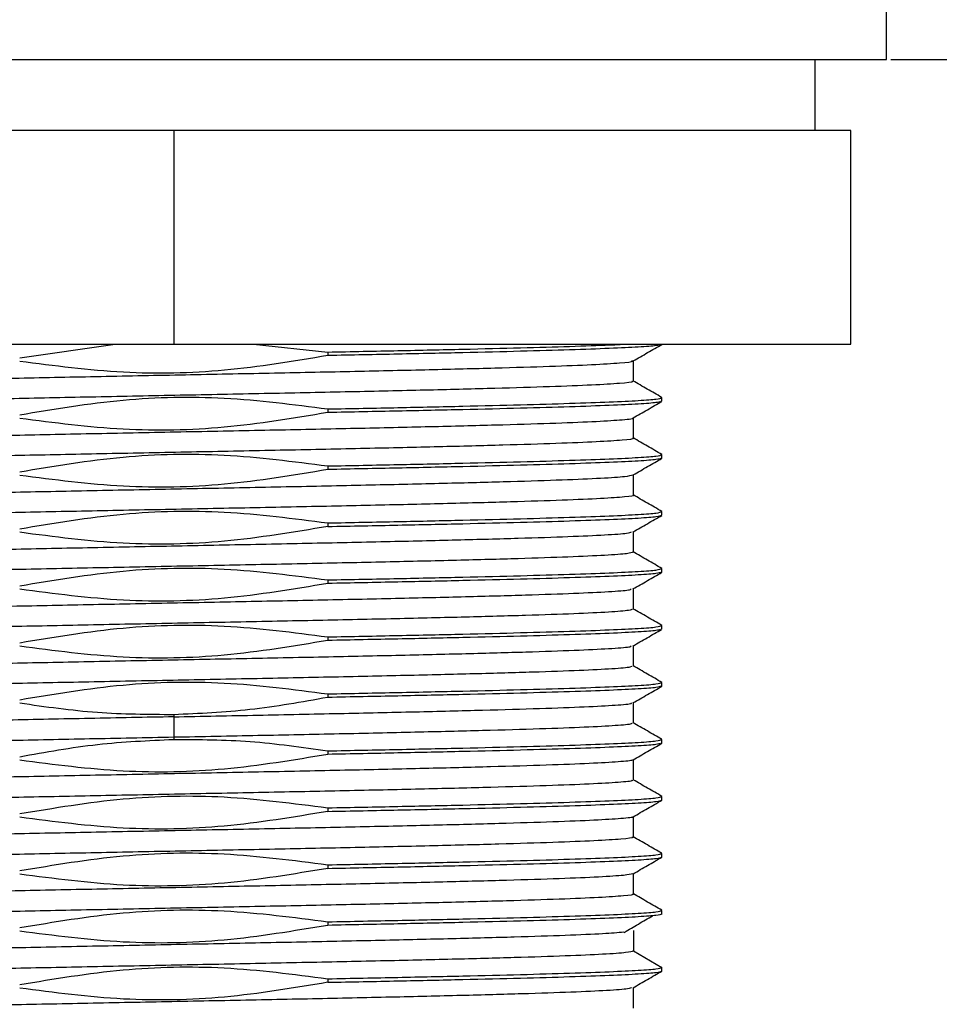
# Model space of a CAD drawing. Header units: millimetres. Extents: x 1540 to 1772, y 1888 to 2052.
# Tile 5 of 17: x 1594 to 1607, y 1934 to 1948. Entities that reach past the tile are written whole.
import ezdxf

# ---------------------------------------------------------------- set-up
doc = ezdxf.new("R2010")
doc.units = ezdxf.units.MM
doc.layers.add('1轮廓实线层', color=7, linetype='Continuous')
doc.layers.add('2细线层', color=3, linetype='Continuous')
doc.styles.add('SLDTEXTSTYLE1', font='txt')
doc.dimstyles.new('SLDDIMSTYLE0', dxfattribs={"dimtxt": 3.5, "dimasz": 4.08, "dimexe": 0, "dimexo": 0.0625, "dimgap": 0.875, "dimtad": 2, "dimdec": 0, "dimrnd": 1e-09, "dimzin": 12, "dimdsep": 46, "dimtxsty": 'SLDTEXTSTYLE1', "dimsah": 1, "dimcen": 0.09, "dimadec": 0, "dimazin": 3, "dimtfac": 1, "dimtmove": 0, "dimatfit": 0, "dimfxl": 1, "dimfrac": 2, "dimtolj": 1, "dimtzin": 12, "dimarcsym": 0})
doc.dimstyles.new('SLDDIMSTYLE1', dxfattribs={"dimtxt": 3.5, "dimasz": 4.08, "dimexe": 0, "dimexo": 0.0625, "dimgap": 0.875, "dimtad": 2, "dimdec": 0, "dimrnd": 1e-09, "dimzin": 12, "dimdsep": 46, "dimtxsty": 'SLDTEXTSTYLE1', "dimsah": 1, "dimcen": 0.09, "dimadec": 0, "dimazin": 3, "dimtfac": 1, "dimtofl": 0, "dimtmove": 0, "dimatfit": 3, "dimfxl": 1, "dimfrac": 2, "dimtolj": 1, "dimtzin": 12, "dimarcsym": 0})

# ---------------------------------------------------------------- blocks, each defined once
blk = doc.blocks.new('*D8')
at = {"layer": '2细线层', "color": 0, "lineweight": -2, "transparency": 16777216}
for p, q in [((1628.126, 1929.753), (1628.126, 1938.667)), ((1606.371, 1925.673), (1628.126, 1925.673)), ((1628.126, 1923.673), (1628.126, 1925.673)), ((1621.371, 1923.673), (1628.126, 1923.673)), ((1628.126, 1919.593), (1628.126, 1915.513))]:
    blk.add_line(p, q, dxfattribs=at)
at = {"layer": '2细线层', "color": 0, "transparency": 16777216}
for points in [[(1627.446, 1929.753), (1628.806, 1929.753), (1628.126, 1925.673)], [(1627.446, 1919.593), (1628.806, 1919.593), (1628.126, 1923.673)]]:
    blk.add_solid(points, dxfattribs=at)
at = {"layer": 'Defpoints', "color": 0, "transparency": 16777216}
for p in [(1606.308, 1925.673), (1621.308, 1923.673), (1628.126, 1923.673)]:
    blk.add_point(p, dxfattribs=at)
at = {"layer": '2细线层', "color": 0, "transparency": 16777216, "insert": (1629.001, 1936.25), "char_height": 3.5, "attachment_point": 2, "rotation": 90, "style": 'SLDTEXTSTYLE1'}
blk.add_mtext('\\A1;BH', dxfattribs=at)
blk = doc.blocks.new('*D9')
at = {"layer": '2细线层', "color": 0, "lineweight": -2, "transparency": 16777216}
for p, q in [((1606.371, 1947.173), (1621.676, 1947.173)), ((1621.676, 1943.093), (1621.676, 1929.753)), ((1606.371, 1925.673), (1621.676, 1925.673))]:
    blk.add_line(p, q, dxfattribs=at)
at = {"layer": '2细线层', "color": 0, "transparency": 16777216}
for points in [[(1620.996, 1943.093), (1622.356, 1943.093), (1621.676, 1947.173)], [(1620.996, 1929.753), (1622.356, 1929.753), (1621.676, 1925.673)]]:
    blk.add_solid(points, dxfattribs=at)
at = {"layer": 'Defpoints', "color": 0, "transparency": 16777216}
for p in [(1606.308, 1947.173), (1606.308, 1925.673), (1621.676, 1925.673)]:
    blk.add_point(p, dxfattribs=at)
at = {"layer": '2细线层', "color": 0, "transparency": 16777216, "insert": (1622.551, 1935.411), "char_height": 3.5, "attachment_point": 2, "rotation": 90, "style": 'SLDTEXTSTYLE1'}
blk.add_mtext('\\A1;22', dxfattribs=at)

msp = doc.modelspace()

# ---------------------------------------------------------------- linework, layer by layer
at = {"layer": '1轮廓实线层', "linetype": 'Continuous', "lineweight": 25}
for p, q in [((1606.30825, 1947.17307), (1606.30825, 1949.17307)), ((1586.30825, 1947.17307), (1606.30825, 1947.17307)), ((1605.30825, 1946.17307), (1605.30825, 1947.17307)), ((1596.30825, 1946.17307), (1586.80825, 1946.17307)), ((1605.80825, 1946.17307), (1596.30825, 1946.17307)), ((1596.30825, 1946.17307), (1596.30825, 1943.17307)), ((1605.80825, 1943.17307), (1605.80825, 1946.17307)), ((1586.80825, 1943.17307), (1596.30825, 1943.17307)), ((1594.14667, 1942.98212), (1595.4886, 1943.17307)), ((1596.30825, 1943.17307), (1605.80825, 1943.17307)), ((1597.42955, 1943.17307), (1598.46983, 1943.06384)), ((1598.46985, 1943.06384), (1598.46985, 1943.01394)), ((1603.15825, 1942.423), (1603.13643, 1942.4282)), ((1603.15825, 1942.37313), (1603.15825, 1942.423)), ((1598.46985, 1942.26388), (1598.46985, 1942.21405)), ((1603.15825, 1941.623), (1603.14234, 1941.62679)), ((1603.15825, 1941.57313), (1603.15825, 1941.623)), ((1598.46985, 1941.46388), (1598.46985, 1941.41398)), ((1603.15825, 1940.823), (1603.14141, 1940.82702)), ((1603.15825, 1940.77313), (1603.15825, 1940.823)), ((1598.46985, 1940.66388), (1598.46985, 1940.61402)), ((1603.15825, 1940.023), (1603.14539, 1940.02607)), ((1603.15825, 1939.97313), (1603.15825, 1940.023)), ((1598.46985, 1939.86386), (1598.46985, 1939.81396)), ((1603.15825, 1939.223), (1603.13982, 1939.22739)), ((1603.15825, 1939.17313), (1603.15825, 1939.223)), ((1598.46985, 1939.06388), (1598.46985, 1939.01406)), ((1603.15825, 1938.423), (1603.146, 1938.42592)), ((1603.15825, 1938.37313), (1603.15825, 1938.423)), ((1598.46985, 1938.26388), (1598.46985, 1938.21395)), ((1596.30825, 1937.97109), (1596.30825, 1937.94214)), ((1596.30825, 1937.94216), (1596.30825, 1937.65394)), ((1596.30825, 1937.65396), (1596.30825, 1937.62505)), ((1603.15825, 1937.623), (1603.1401, 1937.62733)), ((1603.15825, 1937.57313), (1603.15825, 1937.623)), ((1598.46985, 1937.46388), (1598.46985, 1937.41399)), ((1603.15825, 1936.823), (1603.14613, 1936.82589)), ((1603.15825, 1936.77313), (1603.15825, 1936.823)), ((1598.46985, 1936.66388), (1598.46985, 1936.61399)), ((1603.15825, 1936.023), (1603.13976, 1936.02741)), ((1603.15825, 1935.97313), (1603.15825, 1936.023)), ((1598.46985, 1935.86388), (1598.46985, 1935.81404)), ((1603.15825, 1935.223), (1603.14416, 1935.22636)), ((1603.15825, 1935.17314), (1603.15825, 1935.223)), ((1598.46985, 1935.06388), (1598.46985, 1935.01406)), ((1602.75806, 1934.94215), (1602.75806, 1934.65394)), ((1602.75813, 1934.65397), (1603.15822, 1934.42297)), ((1603.15121, 1934.42467), (1603.15825, 1934.42299)), ((1603.15825, 1934.37313), (1603.15825, 1934.42299)), ((1598.46985, 1934.26388), (1598.46985, 1934.21395))]:
    msp.add_line(p, q, dxfattribs=at)
for points, knots in [([(1598.46985, 1943.06384), (1598.80327, 1943.07047), (1599.4701, 1943.08373), (1600.37869, 1943.10363), (1601.19412, 1943.12352), (1601.88132, 1943.14342), (1602.36477, 1943.15993), (1602.55618, 1943.16981), (1602.61915, 1943.17307)], [0, 0, 0, 0, 0.18214342, 0.36428684, 0.54643026, 0.72857368, 0.9107171, 1, 1, 1, 1]), ([(1603.146, 1943.17021), (1603.13151, 1943.16455), (1603.10004, 1943.15226), (1602.85038, 1943.13334), (1602.44533, 1943.11344), (1601.88625, 1943.09354), (1601.19279, 1943.07364), (1600.37904, 1943.05374), (1599.47001, 1943.03384), (1598.80323, 1943.02058), (1598.46985, 1943.01394)], [0, 0, 0, 0, 0.10863466, 0.23597256, 0.36331047, 0.49064838, 0.61798628, 0.74532419, 0.87266209, 1, 1, 1, 1]), ([(1602.75617, 1942.93899), (1602.82331, 1942.97778), (1602.95759, 1943.05536), (1603.09186, 1943.13293), (1603.159, 1943.17171)], [0, 0, 0, 0, 0.49999446, 1, 1, 1, 1]), ([(1589.87963, 1942.54213), (1589.88258, 1942.54786), (1589.88954, 1942.56141), (1590.15356, 1942.58277), (1590.6248, 1942.60621), (1591.29431, 1942.62964), (1592.13221, 1942.65309), (1593.11104, 1942.67652), (1594.19822, 1942.69996), (1595.35647, 1942.72339), (1596.54701, 1942.74684), (1597.72937, 1942.77027), (1598.8639, 1942.79371), (1599.91168, 1942.81714), (1600.83858, 1942.84059), (1601.61028, 1942.86402), (1602.20897, 1942.88746), (1602.5879, 1942.9109), (1602.76342, 1942.92807), (1602.74232, 1942.93744), (1602.73883, 1942.93899)], [0, 0, 0, 0, 0.04335245, 0.10241304, 0.16146793, 0.22052918, 0.27958339, 0.33864512, 0.39769888, 0.45676088, 0.51581444, 0.57487649, 0.63393012, 0.69299201, 0.75204597, 0.81110748, 0.870162, 0.92922295, 0.98827824, 1, 1, 1, 1]), ([(1598.46985, 1943.01394), (1597.98781, 1942.93319), (1597.0392, 1942.77426), (1595.58368, 1942.74416), (1594.63061, 1942.86891), (1594.14668, 1942.93225)], [0, 0, 0, 0, 0.3371119, 0.66341436, 1, 1, 1, 1]), ([(1602.75804, 1942.65215), (1602.75803, 1942.7004), (1602.75802, 1942.79705), (1602.75803, 1942.8937), (1602.75804, 1942.9421)], [0, 0, 0, 0, 0.49917099, 1, 1, 1, 1]), ([(1603.15494, 1942.42669), (1603.0878, 1942.46547), (1602.95354, 1942.54304), (1602.81928, 1942.62061), (1602.75215, 1942.65939)], [0, 0, 0, 0, 0.50000567, 1, 1, 1, 1]), ([(1602.73402, 1942.6539), (1602.7407, 1942.65131), (1602.76757, 1942.64092), (1602.59034, 1942.62271), (1602.20836, 1942.59928), (1601.61049, 1942.57583), (1600.83856, 1942.5524), (1599.91172, 1942.52896), (1598.86391, 1942.50553), (1597.72938, 1942.48208), (1596.54701, 1942.45865), (1595.35646, 1942.43521), (1594.19821, 1942.41178), (1593.11104, 1942.38833), (1592.13214, 1942.3649), (1591.29443, 1942.34146), (1590.62422, 1942.31803), (1590.15555, 1942.29458), (1589.90264, 1942.27478), (1589.89311, 1942.26279), (1589.88979, 1942.25861)], [0, 0, 0, 0, 0.01960449, 0.07889439, 0.13818996, 0.19747908, 0.25677523, 0.31606378, 0.37536031, 0.43464853, 0.49394522, 0.55323338, 0.61253001, 0.67181837, 0.73111473, 0.79040354, 0.84969942, 0.90898891, 0.96828413, 1, 1, 1, 1]), ([(1594.14667, 1942.1821), (1594.62955, 1942.26305), (1595.57889, 1942.42219), (1597.03443, 1942.45168), (1597.98666, 1942.3271), (1598.46987, 1942.26388)], [0, 0, 0, 0, 0.33769795, 0.66391785, 1, 1, 1, 1]), ([(1603.13982, 1942.36874), (1603.12621, 1942.36357), (1603.09511, 1942.35178), (1602.84992, 1942.33336), (1602.44546, 1942.31348), (1601.88622, 1942.29359), (1601.1928, 1942.27371), (1600.37904, 1942.25382), (1599.47001, 1942.23394), (1598.80324, 1942.22068), (1598.46985, 1942.21405)], [0, 0, 0, 0, 0.10014634, 0.22869686, 0.35724738, 0.48579791, 0.61434843, 0.74289895, 0.87144948, 1, 1, 1, 1]), ([(1602.75381, 1942.13751), (1602.82095, 1942.1763), (1602.95524, 1942.25388), (1603.08953, 1942.33145), (1603.15668, 1942.37024)], [0, 0, 0, 0, 0.49999357, 1, 1, 1, 1]), ([(1589.87124, 1941.74218), (1589.88181, 1941.74894), (1589.9046, 1941.76351), (1590.20511, 1941.7859), (1590.70279, 1941.80934), (1591.39739, 1941.83277), (1592.25478, 1941.85621), (1593.25089, 1941.87965), (1594.34918, 1941.90308), (1595.51434, 1941.92652), (1596.70604, 1941.94996), (1597.88424, 1941.9734), (1599.00954, 1941.99683), (1600.04292, 1942.02028), (1600.95124, 1942.04371), (1601.70012, 1942.06715), (1602.27458, 1942.09058), (1602.62011, 1942.11403), (1602.77554, 1942.12966), (1602.75364, 1942.13749), (1602.7536, 1942.1375)], [0, 0, 0, 0, 0.051295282, 0.110584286, 0.169871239, 0.229159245, 0.28844725, 0.347734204, 0.407023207, 0.466309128, 0.525599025, 0.584884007, 0.644174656, 0.703458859, 0.762750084, 0.822033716, 0.88132532, 0.940608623, 0.999900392, 1, 1, 1, 1]), ([(1598.46983, 1942.21405), (1597.987, 1942.13312), (1597.03747, 1941.97395), (1595.58193, 1941.94447), (1594.62965, 1942.06906), (1594.14664, 1942.13225)], [0, 0, 0, 0, 0.33766613, 0.66405473, 1, 1, 1, 1]), ([(1602.75815, 1941.85227), (1602.75813, 1941.90043), (1602.75808, 1941.99706), (1602.75813, 1942.09373), (1602.75815, 1942.14222)], [0, 0, 0, 0, 0.49835978, 1, 1, 1, 1]), ([(1602.74054, 1941.85401), (1602.74604, 1941.85243), (1602.77878, 1941.84304), (1602.62514, 1941.82584), (1602.27328, 1941.8024), (1601.70051, 1941.77896), (1600.95117, 1941.75552), (1600.04297, 1941.73209), (1599.00955, 1941.70865), (1597.88425, 1941.68521), (1596.70604, 1941.66177), (1595.51434, 1941.63834), (1594.34917, 1941.6149), (1593.25088, 1941.59146), (1592.25474, 1941.56802), (1591.39746, 1941.54459), (1590.70241, 1941.52115), (1590.20634, 1941.49771), (1589.91621, 1941.47651), (1589.89292, 1941.46311), (1589.88322, 1941.45753)], [0, 0, 0, 0, 0.0119346, 0.07105338, 0.13016372, 0.18928234, 0.24839301, 0.30751126, 0.36662249, 0.42574016, 0.48485218, 0.5439691, 0.60308205, 0.66219807, 0.72131206, 0.78042709, 0.83954212, 0.8986561, 0.95777213, 1, 1, 1, 1]), ([(1603.15791, 1941.62528), (1603.09077, 1941.66407), (1602.95649, 1941.74163), (1602.82221, 1941.81921), (1602.75507, 1941.85799)], [0, 0, 0, 0, 0.50000597, 1, 1, 1, 1]), ([(1594.14666, 1941.38218), (1594.62852, 1941.4629), (1595.5772, 1941.62184), (1597.03271, 1941.65196), (1597.98596, 1941.5272), (1598.46981, 1941.46388)], [0, 0, 0, 0, 0.33698756, 0.66346442, 1, 1, 1, 1]), ([(1603.14539, 1941.57007), (1603.13099, 1941.56446), (1603.09955, 1941.55222), (1602.85034, 1941.53334), (1602.44534, 1941.51345), (1601.88625, 1941.49356), (1601.19279, 1941.47366), (1600.37904, 1941.45377), (1599.47001, 1941.43387), (1598.80323, 1941.42061), (1598.46985, 1941.41398)], [0, 0, 0, 0, 0.10780566, 0.23526199, 0.36271833, 0.49017466, 0.617631, 0.74508733, 0.87254367, 1, 1, 1, 1]), ([(1602.75581, 1941.33885), (1602.82294, 1941.37764), (1602.95722, 1941.45521), (1603.09149, 1941.53278), (1603.15863, 1941.57157)], [0, 0, 0, 0, 0.49999461, 1, 1, 1, 1]), ([(1598.46984, 1941.41398), (1597.98795, 1941.33324), (1597.03917, 1941.17428), (1595.58366, 1941.14423), (1594.63045, 1941.26895), (1594.1467, 1941.33225)], [0, 0, 0, 0, 0.33701609, 0.66353289, 1, 1, 1, 1]), ([(1589.85841, 1940.94215), (1589.87954, 1940.94996), (1589.92182, 1940.96558), (1590.259, 1940.98903), (1590.78558, 1941.01246), (1591.50219, 1941.0359), (1592.38088, 1941.05933), (1593.3918, 1941.08278), (1594.50182, 1941.10621), (1595.67249, 1941.12965), (1596.86476, 1941.15308), (1598.03845, 1941.17652), (1599.15307, 1941.19996), (1600.17261, 1941.2234), (1601.05994, 1941.24684), (1601.78959, 1941.27027), (1602.32734, 1941.29371), (1602.67343, 1941.31658), (1602.72411, 1941.33164), (1602.7485, 1941.33888)], [0, 0, 0, 0, 0.05908055, 0.11815307, 0.17723317, 0.23630568, 0.29538531, 0.35445858, 0.41353754, 0.47261167, 0.53168981, 0.59076492, 0.64984212, 0.70891828, 0.76799445, 0.82707164, 0.88614675, 0.9452249, 1, 1, 1, 1]), ([(1602.75789, 1941.05219), (1602.75788, 1941.1004), (1602.75786, 1941.19705), (1602.75788, 1941.2937), (1602.75789, 1941.34214)], [0, 0, 0, 0, 0.498864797, 1, 1, 1, 1]), ([(1602.75133, 1941.05393), (1602.75352, 1941.05342), (1602.78911, 1941.0451), (1602.65555, 1941.02896), (1602.33448, 1941.00553), (1601.78772, 1940.98209), (1601.06048, 1940.95865), (1600.17249, 1940.93521), (1599.15312, 1940.91177), (1598.03845, 1940.88834), (1596.86477, 1940.8649), (1595.67248, 1940.84146), (1594.50183, 1940.81802), (1593.39171, 1940.79459), (1592.38112, 1940.77115), (1591.50115, 1940.74771), (1590.7893, 1940.72427), (1590.25822, 1940.70141), (1590.07781, 1940.68635), (1589.99104, 1940.67911)], [0, 0, 0, 0, 0.004095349, 0.066622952, 0.129154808, 0.191683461, 0.254214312, 0.316744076, 0.37927384, 0.441804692, 0.504333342, 0.566865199, 0.629392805, 0.691925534, 0.754452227, 0.816985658, 0.879511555, 0.942045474, 1, 1, 1, 1]), ([(1603.15718, 1940.8255), (1603.09004, 1940.86429), (1602.95577, 1940.94186), (1602.82149, 1941.01943), (1602.75436, 1941.05822)], [0, 0, 0, 0, 0.50000609, 1, 1, 1, 1]), ([(1594.14668, 1940.58207), (1594.6293, 1940.663), (1595.57887, 1940.82224), (1597.03441, 1940.85165), (1597.98689, 1940.72706), (1598.46985, 1940.66388)], [0, 0, 0, 0, 0.337522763, 0.664089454, 1, 1, 1, 1]), ([(1602.7519, 1940.5365), (1602.81945, 1940.57552), (1602.95454, 1940.65357), (1603.08963, 1940.73161), (1603.15718, 1940.77063)], [0, 0, 0, 0, 0.49999387, 1, 1, 1, 1]), ([(1598.46984, 1940.61402), (1597.98774, 1940.53325), (1597.03855, 1940.3742), (1595.58302, 1940.34433), (1594.63002, 1940.46904), (1594.14667, 1940.53229)], [0, 0, 0, 0, 0.33715841, 0.6638183, 1, 1, 1, 1]), ([(1589.87128, 1940.1421), (1589.86717, 1940.14316), (1589.83266, 1940.15203), (1589.97533, 1940.16871), (1590.31245, 1940.19215), (1590.87185, 1940.21558), (1591.61048, 1940.23902), (1592.50844, 1940.26246), (1593.53503, 1940.2859), (1594.65502, 1940.30933), (1595.83108, 1940.33277), (1597.02314, 1940.35621), (1598.19115, 1940.37965), (1599.29534, 1940.40308), (1600.29905, 1940.42652), (1601.16688, 1940.44996), (1601.87324, 1940.4734), (1602.38334, 1940.49683), (1602.68877, 1940.51834), (1602.7205, 1940.53203), (1602.73412, 1940.5379)], [0, 0, 0, 0, 0.00800752, 0.06722516, 0.12643789, 0.18565628, 0.24486824, 0.30408721, 0.36329859, 0.42251794, 0.481729, 0.54094851, 0.60015951, 0.65937897, 0.71859016, 0.77780935, 0.837021, 0.89623971, 0.95545204, 1, 1, 1, 1]), ([(1602.75789, 1940.25223), (1602.75788, 1940.30066), (1602.75786, 1940.39732), (1602.75788, 1940.49397), (1602.75789, 1940.54218)], [0, 0, 0, 0, 0.50113516, 1, 1, 1, 1]), ([(1602.75133, 1940.25399), (1602.73585, 1940.24669), (1602.70382, 1940.23157), (1602.38481, 1940.20865), (1601.87289, 1940.18521), (1601.16701, 1940.16177), (1600.29905, 1940.13834), (1599.29537, 1940.11489), (1598.19116, 1940.09146), (1597.02314, 1940.06802), (1595.83108, 1940.04459), (1594.65501, 1940.02114), (1593.53505, 1939.99771), (1592.50829, 1939.97427), (1591.61094, 1939.95084), (1590.86998, 1939.9274), (1590.31926, 1939.90396), (1589.96215, 1939.88131), (1589.90256, 1939.86647), (1589.87435, 1939.85945)], [0, 0, 0, 0, 0.05551678, 0.11491839, 0.1743264, 0.23372733, 0.29313582, 0.35253629, 0.41194505, 0.47134533, 0.53075415, 0.59015448, 0.64956314, 0.70896381, 0.76837208, 0.82777332, 0.88718102, 0.94658304, 1, 1, 1, 1]), ([(1603.15863, 1940.02456), (1603.0911, 1940.06358), (1602.95604, 1940.1416), (1602.82097, 1940.21963), (1602.75344, 1940.25864)], [0, 0, 0, 0, 0.50000543, 1, 1, 1, 1]), ([(1594.14667, 1939.78209), (1594.62899, 1939.86291), (1595.57836, 1940.022), (1597.03389, 1940.05173), (1597.98667, 1939.92708), (1598.46984, 1939.86386)], [0, 0, 0, 0, 0.33730946, 0.66394575, 1, 1, 1, 1]), ([(1603.14234, 1939.96934), (1603.12836, 1939.96397), (1603.09712, 1939.95197), (1602.85011, 1939.93334), (1602.4454, 1939.91344), (1601.88623, 1939.89355), (1601.1928, 1939.87365), (1600.37904, 1939.85375), (1599.47001, 1939.83386), (1598.80323, 1939.82059), (1598.46985, 1939.81396)], [0, 0, 0, 0, 0.10362688, 0.23168018, 0.35973349, 0.48778679, 0.61584009, 0.74389339, 0.8719467, 1, 1, 1, 1]), ([(1602.75262, 1939.73672), (1602.82016, 1939.77574), (1602.95526, 1939.85379), (1603.09036, 1939.93183), (1603.15791, 1939.97085)], [0, 0, 0, 0, 0.499993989, 1, 1, 1, 1]), ([(1598.46985, 1939.81396), (1597.98746, 1939.73313), (1597.03877, 1939.57417), (1595.58325, 1939.54421), (1594.63052, 1939.66891), (1594.14666, 1939.73225)], [0, 0, 0, 0, 0.33735418, 0.66346707, 1, 1, 1, 1]), ([(1589.87966, 1939.34215), (1589.8733, 1939.34423), (1589.84308, 1939.35413), (1590.00853, 1939.37183), (1590.37502, 1939.39527), (1590.96087, 1939.41871), (1591.7211, 1939.44215), (1592.63907, 1939.46558), (1593.67947, 1939.48902), (1594.80965, 1939.51246), (1595.98994, 1939.53589), (1597.18114, 1939.55933), (1598.34302, 1939.58277), (1599.43568, 1939.60621), (1600.42344, 1939.62964), (1601.27081, 1939.65309), (1601.95362, 1939.67652), (1602.436, 1939.69996), (1602.70729, 1939.72049), (1602.72323, 1939.73321), (1602.72938, 1939.73812)], [0, 0, 0, 0, 0.01576635, 0.0749591, 0.13414882, 0.19334062, 0.25253139, 0.31172216, 0.37091397, 0.43010369, 0.48929644, 0.54848517, 0.60767876, 0.66686662, 0.72606087, 0.78524806, 0.84444279, 0.90362953, 0.96282454, 1, 1, 1, 1]), ([(1602.75815, 1939.45215), (1602.75813, 1939.50064), (1602.75808, 1939.59731), (1602.75813, 1939.69394), (1602.75815, 1939.7421)], [0, 0, 0, 0, 0.50164014, 1, 1, 1, 1]), ([(1602.74054, 1939.45392), (1602.73408, 1939.44768), (1602.71952, 1939.43363), (1602.43761, 1939.41178), (1601.95323, 1939.38833), (1601.27096, 1939.3649), (1600.42343, 1939.34146), (1599.43571, 1939.31803), (1598.34303, 1939.29458), (1597.18115, 1939.27115), (1595.98994, 1939.24771), (1594.80964, 1939.22427), (1593.67945, 1939.20084), (1592.63906, 1939.1774), (1591.721, 1939.15396), (1590.96109, 1939.13052), (1590.37399, 1939.10709), (1590.01216, 1939.08365), (1589.84714, 1939.06729), (1589.86892, 1939.05874), (1589.8708, 1939.058)], [0, 0, 0, 0, 0.04724285, 0.10644529, 0.16563946, 0.22484162, 0.28403625, 0.34323794, 0.40243324, 0.46163426, 0.52083043, 0.58003062, 0.63922778, 0.69842702, 0.75762524, 0.81682345, 0.87602269, 0.93521986, 0.99442005, 1, 1, 1, 1]), ([(1603.15668, 1939.22589), (1603.08914, 1939.26491), (1602.95406, 1939.34294), (1602.81898, 1939.42097), (1602.75144, 1939.45999)], [0, 0, 0, 0, 0.500006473, 1, 1, 1, 1]), ([(1594.14666, 1938.98214), (1594.62942, 1939.06306), (1595.57844, 1939.22213), (1597.03397, 1939.25177), (1597.98633, 1939.12715), (1598.46986, 1939.06388)], [0, 0, 0, 0, 0.33761137, 0.66369265, 1, 1, 1, 1]), ([(1603.13643, 1939.16793), (1603.12331, 1939.16304), (1603.09242, 1939.15151), (1602.84965, 1939.13336), (1602.44553, 1939.11348), (1601.8862, 1939.09359), (1601.19281, 1939.07371), (1600.37904, 1939.05383), (1599.47001, 1939.03394), (1598.80323, 1939.02069), (1598.46985, 1939.01406)], [0, 0, 0, 0, 0.09542198, 0.22464741, 0.35387284, 0.48309827, 0.6123237, 0.74154914, 0.87077457, 1, 1, 1, 1]), ([(1602.74969, 1938.93532), (1602.81723, 1938.97434), (1602.95231, 1939.05239), (1603.08739, 1939.13042), (1603.15494, 1939.16944)], [0, 0, 0, 0, 0.49999429, 1, 1, 1, 1]), ([(1589.88466, 1938.54214), (1589.87812, 1938.54527), (1589.85526, 1938.5562), (1590.04446, 1938.57496), (1590.44257, 1938.59839), (1591.05178, 1938.62183), (1591.8357, 1938.64527), (1592.77097, 1938.66871), (1593.82618, 1938.69214), (1594.9648, 1938.71558), (1596.14909, 1938.73902), (1597.33877, 1938.76246), (1598.49329, 1938.78589), (1599.57464, 1938.80933), (1600.54479, 1938.83277), (1601.37227, 1938.85621), (1602.0304, 1938.87965), (1602.48427, 1938.90308), (1602.72032, 1938.92211), (1602.7242, 1938.93332), (1602.72537, 1938.93671)], [0, 0, 0, 0, 0.02376705, 0.08316272, 0.14256671, 0.2019627, 0.26136631, 0.32076288, 0.38016592, 0.43956327, 0.49896555, 0.55836385, 0.61776523, 0.67716457, 0.73656496, 0.79596534, 0.85536468, 0.91476607, 0.97416437, 1, 1, 1, 1]), ([(1598.46983, 1939.01406), (1597.98721, 1938.93317), (1597.03767, 1938.77402), (1595.58214, 1938.74447), (1594.62965, 1938.86907), (1594.14666, 1938.93225)], [0, 0, 0, 0, 0.33752215, 0.66406227, 1, 1, 1, 1]), ([(1602.75804, 1938.65226), (1602.75803, 1938.70067), (1602.75802, 1938.79732), (1602.75803, 1938.89397), (1602.75804, 1938.94221)], [0, 0, 0, 0, 0.50082898, 1, 1, 1, 1]), ([(1602.73402, 1938.65402), (1602.73415, 1938.6488), (1602.73447, 1938.63575), (1602.487, 1938.6149), (1602.02972, 1938.59146), (1601.3725, 1938.56802), (1600.54477, 1938.54459), (1599.57468, 1938.52115), (1598.49331, 1938.49771), (1597.33878, 1938.47427), (1596.14909, 1938.45083), (1594.96479, 1938.4274), (1593.82616, 1938.40396), (1592.77096, 1938.38053), (1591.83559, 1938.35708), (1591.05202, 1938.33365), (1590.44146, 1938.31021), (1590.04838, 1938.28678), (1589.86343, 1938.26979), (1589.87758, 1938.26062), (1589.87967, 1938.25927)], [0, 0, 0, 0, 0.03974359, 0.09911388, 0.15848725, 0.21785857, 0.27723095, 0.33660332, 0.39597465, 0.45534802, 0.51471831, 0.57409258, 0.63346192, 0.69283695, 0.75220551, 0.81158111, 0.87094911, 0.93032509, 0.98969275, 1, 1, 1, 1]), ([(1603.159, 1938.42442), (1603.09147, 1938.46343), (1602.9564, 1938.54146), (1602.82134, 1938.61949), (1602.7538, 1938.6585)], [0, 0, 0, 0, 0.50000558, 1, 1, 1, 1]), ([(1594.14666, 1938.18214), (1594.62854, 1938.26288), (1595.57742, 1938.42185), (1597.03293, 1938.45189), (1597.98616, 1938.32717), (1598.46981, 1938.26388)], [0, 0, 0, 0, 0.33700269, 0.66360748, 1, 1, 1, 1]), ([(1603.14185, 1938.36922), (1603.12794, 1938.36389), (1603.09673, 1938.35193), (1602.85008, 1938.33334), (1602.44541, 1938.31344), (1601.88623, 1938.29354), (1601.1928, 1938.27364), (1600.37904, 1938.25374), (1599.47001, 1938.23385), (1598.80323, 1938.22058), (1598.46984, 1938.21395)], [0, 0, 0, 0, 0.10294921, 0.23109933, 0.35924944, 0.48739955, 0.61554966, 0.74369978, 0.87184989, 1, 1, 1, 1]), ([(1602.75223, 1938.1366), (1602.81978, 1938.17562), (1602.95488, 1938.25367), (1603.08998, 1938.33171), (1603.15753, 1938.37074)], [0, 0, 0, 0, 0.499993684, 1, 1, 1, 1]), ([(1596.30825, 1937.97106), (1595.95042, 1937.97307), (1595.22621, 1937.97712), (1594.50933, 1938.0801), (1594.14666, 1938.1322)], [0, 0, 0, 0, 0.49410495, 1, 1, 1, 1]), ([(1598.46984, 1938.21395), (1598.10634, 1938.1485), (1597.39114, 1938.01974), (1596.66522, 1937.98711), (1596.30825, 1937.97106)], [0, 0, 0, 0, 0.50825895, 1, 1, 1, 1]), ([(1596.30825, 1937.94214), (1596.70402, 1937.94996), (1597.49551, 1937.96558), (1598.6428, 1937.98902), (1599.71078, 1938.01245), (1600.66465, 1938.0359), (1601.46942, 1938.05933), (1602.10486, 1938.08277), (1602.5284, 1938.1062), (1602.74007, 1938.12461), (1602.73183, 1938.1352), (1602.72966, 1938.13798)], [0, 0, 0, 0, 0.11968588, 0.2393555, 0.35904047, 0.47871007, 0.5983941, 0.71806523, 0.83774791, 0.95742079, 1, 1, 1, 1]), ([(1602.75796, 1937.85216), (1602.75795, 1937.90058), (1602.75793, 1937.99724), (1602.75795, 1938.09389), (1602.75796, 1938.14211)], [0, 0, 0, 0, 0.50098128, 1, 1, 1, 1]), ([(1596.30825, 1937.94215), (1595.91248, 1937.93434), (1595.121, 1937.91872), (1593.97371, 1937.89527), (1592.90573, 1937.87184), (1591.95192, 1937.8484), (1591.14694, 1937.82497), (1590.51231, 1937.80153), (1590.08575, 1937.77809), (1589.86782, 1937.75831), (1589.88106, 1937.74635), (1589.88565, 1937.7422)], [0, 0, 0, 0, 0.11722222, 0.23442852, 0.35164984, 0.46885612, 0.58607652, 0.70328429, 0.82050337, 0.93771285, 1, 1, 1, 1]), ([(1602.73093, 1937.85392), (1602.73553, 1937.84977), (1602.74877, 1937.8378), (1602.53083, 1937.81802), (1602.10426, 1937.79459), (1601.46963, 1937.77115), (1600.66464, 1937.74771), (1599.71082, 1937.72427), (1598.64282, 1937.70084), (1597.49553, 1937.6774), (1596.70403, 1937.66177), (1596.30825, 1937.65396)], [0, 0, 0, 0, 0.062303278, 0.179510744, 0.296727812, 0.413933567, 0.531151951, 0.648356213, 0.765575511, 0.882779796, 1, 1, 1, 1]), ([(1603.15664, 1937.62582), (1603.0891, 1937.66484), (1602.95403, 1937.74287), (1602.81896, 1937.8209), (1602.75142, 1937.85992)], [0, 0, 0, 0, 0.50000622, 1, 1, 1, 1]), ([(1596.30825, 1937.65396), (1595.91248, 1937.64615), (1595.12098, 1937.63053), (1593.97369, 1937.60709), (1592.90571, 1937.58365), (1591.95183, 1937.56021), (1591.14706, 1937.53678), (1590.51161, 1937.51334), (1590.08806, 1937.4899), (1589.87639, 1937.4715), (1589.88464, 1937.4609), (1589.8868, 1937.45812)], [0, 0, 0, 0, 0.11968555, 0.23935486, 0.3590395, 0.47870878, 0.59839248, 0.71806328, 0.83774563, 0.95741818, 1, 1, 1, 1]), ([(1594.14666, 1937.38218), (1594.51017, 1937.44763), (1595.22536, 1937.57639), (1595.95129, 1937.60902), (1596.30825, 1937.62507)], [0, 0, 0, 0, 0.50825832, 1, 1, 1, 1]), ([(1596.30825, 1937.62507), (1596.66613, 1937.62307), (1597.39035, 1937.61902), (1598.10724, 1937.516), (1598.46987, 1937.46388)], [0, 0, 0, 0, 0.49415642, 1, 1, 1, 1]), ([(1603.13831, 1937.56838), (1603.12491, 1937.56333), (1603.09391, 1937.55165), (1602.8498, 1937.53335), (1602.44549, 1937.51345), (1601.88621, 1937.49356), (1601.1928, 1937.47367), (1600.37904, 1937.45378), (1599.47001, 1937.43388), (1598.80324, 1937.42062), (1598.46985, 1937.41399)], [0, 0, 0, 0, 0.09804049, 0.22689185, 0.3557432, 0.48459456, 0.61344592, 0.74229728, 0.87114864, 1, 1, 1, 1]), ([(1602.75305, 1937.33717), (1602.82018, 1937.37596), (1602.95445, 1937.45353), (1603.08872, 1937.5311), (1603.15586, 1937.56988)], [0, 0, 0, 0, 0.499995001, 1, 1, 1, 1]), ([(1598.46984, 1937.41399), (1597.98797, 1937.33326), (1597.03908, 1937.17428), (1595.58357, 1937.14424), (1594.63035, 1937.26896), (1594.14669, 1937.33225)], [0, 0, 0, 0, 0.33700351, 0.66360758, 1, 1, 1, 1]), ([(1602.73645, 1937.33717), (1602.73877, 1937.33571), (1602.75346, 1937.32643), (1602.56834, 1937.30934), (1602.1749, 1937.28591), (1601.56444, 1937.26246), (1600.78085, 1937.23903), (1599.8455, 1937.21559), (1598.79032, 1937.19215), (1597.6517, 1937.16871), (1596.46741, 1937.14528), (1595.27773, 1937.12184), (1594.12323, 1937.0984), (1593.04186, 1937.07496), (1592.07179, 1937.05153), (1591.24407, 1937.02809), (1590.58685, 1937.00465), (1590.12958, 1936.98122), (1589.88212, 1936.96036), (1589.88244, 1936.94732), (1589.88257, 1936.94209)], [0, 0, 0, 0, 0.0111277, 0.07044658, 0.12977378, 0.18909299, 0.2484198, 0.30773959, 0.36706582, 0.42638639, 0.48571187, 0.54503337, 0.60435796, 0.6636805, 0.72300409, 0.78232768, 0.84165022, 0.90097481, 0.96029631, 1, 1, 1, 1]), ([(1602.75788, 1937.0522), (1602.75788, 1937.10058), (1602.75787, 1937.19723), (1602.75788, 1937.29387), (1602.75788, 1937.34214)], [0, 0, 0, 0, 0.50057326, 1, 1, 1, 1]), ([(1602.7319, 1937.05395), (1602.73842, 1937.05083), (1602.76126, 1937.0399), (1602.57208, 1937.02115), (1602.17398, 1936.99772), (1601.56476, 1936.97427), (1600.78083, 1936.95084), (1599.84556, 1936.9274), (1598.79034, 1936.90397), (1597.65171, 1936.88053), (1596.46741, 1936.85709), (1595.27773, 1936.83365), (1594.1232, 1936.81021), (1593.04184, 1936.78678), (1592.07169, 1936.76334), (1591.24421, 1936.7399), (1590.58607, 1936.71646), (1590.1322, 1936.69303), (1589.89614, 1936.674), (1589.89227, 1936.66279), (1589.89109, 1936.65939)], [0, 0, 0, 0, 0.0237309, 0.08312865, 0.14253472, 0.20193279, 0.26133848, 0.32073712, 0.38014223, 0.43954166, 0.49894601, 0.55834638, 0.61774984, 0.67715125, 0.7365537, 0.79595616, 0.85535757, 0.91476102, 0.97416139, 1, 1, 1, 1]), ([(1603.15882, 1936.82438), (1603.09168, 1936.86316), (1602.95741, 1936.94073), (1602.82315, 1937.0183), (1602.75601, 1937.05709)], [0, 0, 0, 0, 0.500005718, 1, 1, 1, 1]), ([(1594.14667, 1936.58207), (1594.6293, 1936.66296), (1595.57884, 1936.82211), (1597.03437, 1936.85166), (1597.98685, 1936.72707), (1598.46985, 1936.66388)], [0, 0, 0, 0, 0.33752214, 0.66406226, 1, 1, 1, 1]), ([(1602.75469, 1936.5379), (1602.82184, 1936.57669), (1602.95614, 1936.65427), (1603.09044, 1936.73185), (1603.15759, 1936.77064)], [0, 0, 0, 0, 0.499993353, 1, 1, 1, 1]), ([(1598.46984, 1936.61399), (1597.98709, 1936.53307), (1597.03807, 1936.374), (1595.58254, 1936.34437), (1594.63017, 1936.46898), (1594.14664, 1936.53225)], [0, 0, 0, 0, 0.33761136, 0.66369266, 1, 1, 1, 1]), ([(1602.74609, 1936.5379), (1602.74777, 1936.53723), (1602.7691, 1936.52875), (1602.60403, 1936.51247), (1602.2425, 1936.48903), (1601.65533, 1936.46559), (1600.89545, 1936.44215), (1599.9774, 1936.41872), (1598.93703, 1936.39528), (1597.80684, 1936.37184), (1596.62656, 1936.3484), (1595.43537, 1936.32496), (1594.2735, 1936.30153), (1593.18083, 1936.27809), (1592.19312, 1936.25466), (1591.34561, 1936.23121), (1590.66334, 1936.20778), (1590.17897, 1936.18434), (1589.89708, 1936.16248), (1589.88252, 1936.14844), (1589.87605, 1936.1422)], [0, 0, 0, 0, 0.00504078, 0.06427395, 0.12350408, 0.1827363, 0.24196749, 0.30119867, 0.36043089, 0.41966102, 0.47889419, 0.53812333, 0.59735732, 0.6565856, 0.71582026, 0.77504785, 0.83428299, 0.89351013, 0.95274555, 1, 1, 1, 1]), ([(1602.75824, 1936.25218), (1602.75823, 1936.30058), (1602.75822, 1936.39723), (1602.75823, 1936.49387), (1602.75824, 1936.54213)], [0, 0, 0, 0, 0.50073604, 1, 1, 1, 1]), ([(1602.73693, 1936.25393), (1602.74326, 1936.25186), (1602.77344, 1936.24197), (1602.60799, 1936.22428), (1602.24153, 1936.20084), (1601.65567, 1936.1774), (1600.89543, 1936.15396), (1599.97746, 1936.13053), (1598.93705, 1936.10709), (1597.80686, 1936.08365), (1596.62656, 1936.06022), (1595.43536, 1936.03678), (1594.27347, 1936.01334), (1593.18081, 1935.9899), (1592.19305, 1935.96647), (1591.34566, 1935.94302), (1590.66286, 1935.91959), (1590.18047, 1935.89615), (1589.90917, 1935.87562), (1589.89323, 1935.8629), (1589.88708, 1935.85799)], [0, 0, 0, 0, 0.0157069, 0.07490298, 0.13409602, 0.19329114, 0.25248523, 0.31167933, 0.37087445, 0.43006749, 0.48926356, 0.54845561, 0.60765251, 0.66684369, 0.72604126, 0.78523176, 0.84442981, 0.90361986, 0.96281817, 1, 1, 1, 1]), ([(1603.15679, 1936.0259), (1603.08964, 1936.06468), (1602.95536, 1936.14225), (1602.82107, 1936.21983), (1602.75393, 1936.25862)], [0, 0, 0, 0, 0.500006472, 1, 1, 1, 1]), ([(1594.14666, 1935.78217), (1594.62905, 1935.863), (1595.57774, 1936.02196), (1597.03326, 1936.05192), (1597.98599, 1935.92722), (1598.46984, 1935.86388)], [0, 0, 0, 0, 0.3373552, 0.66346704, 1, 1, 1, 1]), ([(1602.75445, 1935.73797), (1602.82158, 1935.77675), (1602.95585, 1935.85432), (1603.09012, 1935.93189), (1603.15726, 1935.97067)], [0, 0, 0, 0, 0.49999513, 1, 1, 1, 1]), ([(1598.46983, 1935.81404), (1597.98752, 1935.73322), (1597.03816, 1935.57413), (1595.58264, 1935.5444), (1594.62985, 1935.66904), (1594.14668, 1935.73225)], [0, 0, 0, 0, 0.33730849, 0.66393984, 1, 1, 1, 1]), ([(1602.74994, 1935.738), (1602.72035, 1935.73053), (1602.65983, 1935.71525), (1602.29758, 1935.69215), (1601.74635, 1935.66872), (1601.00553, 1935.64528), (1600.10816, 1935.62184), (1599.08142, 1935.5984), (1597.96148, 1935.57497), (1596.78542, 1935.55153), (1595.59337, 1935.52809), (1594.42536, 1935.50465), (1593.32118, 1935.48122), (1592.3175, 1935.45778), (1591.44955, 1935.43434), (1590.74368, 1935.4109), (1590.23177, 1935.38747), (1589.91278, 1935.36454), (1589.88074, 1935.34943), (1589.86527, 1935.34213)], [0, 0, 0, 0, 0.05661892, 0.11582063, 0.17502799, 0.23422891, 0.29343685, 0.3526372, 0.41184552, 0.47104555, 0.53025403, 0.58945399, 0.64866241, 0.70786257, 0.76707072, 0.82627133, 0.88547901, 0.9446803, 1, 1, 1, 1]), ([(1602.75794, 1935.45225), (1602.75794, 1935.50059), (1602.75793, 1935.5965), (1602.75794, 1935.69241), (1602.75794, 1935.73998)], [0, 0, 0, 0, 0.50403949, 1, 1, 1, 1]), ([(1602.74529, 1935.454), (1602.74939, 1935.45295), (1602.78388, 1935.44408), (1602.6412, 1935.4274), (1602.30409, 1935.40396), (1601.74468, 1935.38053), (1601.00605, 1935.35709), (1600.10808, 1935.33366), (1599.08149, 1935.31021), (1597.96149, 1935.28678), (1596.78543, 1935.26334), (1595.59337, 1935.23991), (1594.42534, 1935.21646), (1593.32115, 1935.19303), (1592.31743, 1935.16959), (1591.4496, 1935.14616), (1590.74324, 1935.12271), (1590.23314, 1935.09928), (1589.9277, 1935.07777), (1589.89597, 1935.06408), (1589.88234, 1935.05821)], [0, 0, 0, 0, 0.00798276, 0.06720155, 0.12641543, 0.18563497, 0.24484807, 0.30406818, 0.36328071, 0.4225012, 0.48171341, 0.54093406, 0.6001462, 0.6593668, 0.71857914, 0.77779946, 0.83701225, 0.8962321, 0.95544557, 1, 1, 1, 1]), ([(1603.15833, 1935.22485), (1603.09119, 1935.26363), (1602.95773, 1935.34073), (1602.82427, 1935.41783), (1602.75794, 1935.45615)], [0, 0, 0, 0, 0.503016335, 1, 1, 1, 1]), ([(1594.14667, 1934.98211), (1594.62876, 1935.06289), (1595.57793, 1935.22193), (1597.03345, 1935.25179), (1597.98645, 1935.12712), (1598.46982, 1935.06388)], [0, 0, 0, 0, 0.33715618, 0.66380693, 1, 1, 1, 1]), ([(1602.62996, 1934.91554), (1602.69634, 1934.95454), (1602.82911, 1935.03255), (1602.96192, 1935.11056), (1603.02832, 1935.14956)], [0, 0, 0, 0, 0.49999902, 1, 1, 1, 1]), ([(1602.62536, 1934.917), (1602.53859, 1934.90976), (1602.3582, 1934.8947), (1601.82714, 1934.87184), (1601.1153, 1934.8484), (1600.23534, 1934.82497), (1599.22476, 1934.80153), (1598.11465, 1934.77809), (1596.94402, 1934.75465), (1595.75175, 1934.73122), (1594.57808, 1934.70778), (1593.46342, 1934.68434), (1592.44406, 1934.6609), (1591.55609, 1934.63746), (1590.82885, 1934.61403), (1590.28209, 1934.59059), (1589.96103, 1934.56715), (1589.82747, 1934.55101), (1589.86307, 1934.54269), (1589.86525, 1934.54218)], [0, 0, 0, 0, 0.05794807, 0.12048242, 0.18300875, 0.24554261, 0.30806973, 0.3706029, 0.43313093, 0.49566322, 0.55819231, 0.62072359, 0.68325379, 0.74578398, 0.80831527, 0.87084435, 0.93337664, 0.99590467, 1, 1, 1, 1]), ([(1598.46983, 1935.01406), (1597.98721, 1934.93313), (1597.03765, 1934.7739), (1595.58211, 1934.74448), (1594.62963, 1934.86906), (1594.14666, 1934.93222)], [0, 0, 0, 0, 0.33752267, 0.66408501, 1, 1, 1, 1]), ([(1602.75813, 1934.65396), (1602.73699, 1934.64615), (1602.69472, 1934.63053), (1602.35753, 1934.60709), (1601.83095, 1934.58365), (1601.11434, 1934.56021), (1600.23565, 1934.53678), (1599.22472, 1934.51334), (1598.11469, 1934.48991), (1596.94402, 1934.46647), (1595.75174, 1934.44303), (1594.57805, 1934.41959), (1593.46343, 1934.39616), (1592.44388, 1934.37272), (1591.55657, 1934.34928), (1590.82682, 1934.32585), (1590.28943, 1934.30241), (1589.9466, 1934.27984), (1589.89636, 1934.26508), (1589.87272, 1934.25814)], [0, 0, 0, 0, 0.0592151, 0.11842216, 0.1776368, 0.23684383, 0.29605799, 0.35526576, 0.41447924, 0.47368786, 0.5329005, 0.5921101, 0.65132178, 0.71053241, 0.76974304, 0.8289547, 0.88816426, 0.94737685, 1, 1, 1, 1]), ([(1594.14666, 1934.18215), (1594.62849, 1934.26287), (1595.57737, 1934.42184), (1597.03288, 1934.45202), (1597.98616, 1934.32721), (1598.46981, 1934.26388)], [0, 0, 0, 0, 0.33696546, 0.66360631, 1, 1, 1, 1]), ([(1602.753, 1934.13713), (1602.82056, 1934.17616), (1602.95566, 1934.25421), (1603.09077, 1934.33226), (1603.15833, 1934.37129)], [0, 0, 0, 0, 0.49999485, 1, 1, 1, 1]), ([(1602.7332, 1934.13858), (1602.7235, 1934.133), (1602.70021, 1934.11961), (1602.41009, 1934.0984), (1601.91403, 1934.07496), (1601.21899, 1934.05153), (1600.36172, 1934.02809), (1599.36559, 1934.00465), (1598.26731, 1933.98122), (1597.10216, 1933.95778), (1595.91047, 1933.93434), (1594.73227, 1933.9109), (1593.60699, 1933.88747), (1592.57358, 1933.86403), (1591.66539, 1933.84059), (1590.91606, 1933.81715), (1590.3433, 1933.79372), (1589.99144, 1933.77027), (1589.8378, 1933.75308), (1589.87054, 1933.74369), (1589.87604, 1933.74211)], [0, 0, 0, 0, 0.04222283, 0.10133916, 0.16045344, 0.21956878, 0.27868411, 0.3377984, 0.39691473, 0.45602798, 0.5151452, 0.57425752, 0.63337549, 0.69248704, 0.75160558, 0.81071656, 0.86983548, 0.92894612, 0.98806521, 1, 1, 1, 1]), ([(1598.46984, 1934.21395), (1597.98799, 1934.13323), (1597.03931, 1933.97429), (1595.5838, 1933.94418), (1594.63055, 1934.06893), (1594.14669, 1934.13225)], [0, 0, 0, 0, 0.33698757, 0.66346441, 1, 1, 1, 1]), ([(1602.75794, 1933.85217), (1602.75794, 1933.90076), (1602.75793, 1933.9967), (1602.75794, 1934.09264), (1602.75794, 1934.13998)], [0, 0, 0, 0, 0.50651465, 1, 1, 1, 1])]:
    msp.add_open_spline(points, degree=3, knots=knots, dxfattribs=at)
for points in [[(1598.46985, 1942.26388), (1598.80324, 1942.27051), (1599.47001, 1942.28377), (1600.37905, 1942.30366), (1601.19278, 1942.32355), (1601.88631, 1942.34344), (1602.44512, 1942.36333), (1602.85118, 1942.38322), (1603.1099, 1942.40311), (1603.14213, 1942.41637), (1603.15825, 1942.423)], [(1598.46985, 1941.46388), (1598.80323, 1941.47051), (1599.47001, 1941.48377), (1600.37904, 1941.50366), (1601.19278, 1941.52355), (1601.88631, 1941.54344), (1602.44512, 1941.56333), (1602.85118, 1941.58322), (1603.1099, 1941.60311), (1603.14213, 1941.61637), (1603.15825, 1941.623)], [(1598.46985, 1940.66388), (1598.80324, 1940.67051), (1599.47001, 1940.68377), (1600.37904, 1940.70366), (1601.19278, 1940.72355), (1601.88631, 1940.74344), (1602.44512, 1940.76333), (1602.85118, 1940.78322), (1603.1099, 1940.80311), (1603.14213, 1940.81637), (1603.15825, 1940.823)], [(1598.46985, 1940.61402), (1598.80323, 1940.62065), (1599.47001, 1940.63391), (1600.37904, 1940.6538), (1601.19278, 1940.67369), (1601.88631, 1940.69358), (1602.44512, 1940.71347), (1602.85118, 1940.73336), (1603.1099, 1940.75324), (1603.14213, 1940.7665), (1603.15825, 1940.77313)], [(1598.46985, 1939.86386), (1598.80324, 1939.87049), (1599.47001, 1939.88375), (1600.37904, 1939.90365), (1601.19278, 1939.92354), (1601.88631, 1939.94343), (1602.44512, 1939.96332), (1602.85118, 1939.98321), (1603.1099, 1940.00311), (1603.14213, 1940.01637), (1603.15825, 1940.023)], [(1598.46985, 1939.06388), (1598.80324, 1939.07051), (1599.47001, 1939.08377), (1600.37904, 1939.10366), (1601.19278, 1939.12355), (1601.88631, 1939.14344), (1602.44512, 1939.16333), (1602.85118, 1939.18322), (1603.1099, 1939.20311), (1603.14213, 1939.21637), (1603.15825, 1939.223)], [(1598.46985, 1938.26388), (1598.80323, 1938.27051), (1599.47001, 1938.28377), (1600.37904, 1938.30366), (1601.19278, 1938.32355), (1601.88631, 1938.34344), (1602.44512, 1938.36333), (1602.85118, 1938.38322), (1603.1099, 1938.40311), (1603.14213, 1938.41637), (1603.15825, 1938.423)], [(1598.46985, 1937.46388), (1598.80324, 1937.47051), (1599.47001, 1937.48377), (1600.37905, 1937.50366), (1601.19278, 1937.52355), (1601.88631, 1937.54344), (1602.44512, 1937.56333), (1602.85118, 1937.58322), (1603.1099, 1937.60311), (1603.14213, 1937.61637), (1603.15825, 1937.623)], [(1598.46985, 1936.66388), (1598.80324, 1936.67051), (1599.47001, 1936.68377), (1600.37905, 1936.70366), (1601.19278, 1936.72355), (1601.88631, 1936.74344), (1602.44512, 1936.76333), (1602.85118, 1936.78322), (1603.1099, 1936.80311), (1603.14213, 1936.81637), (1603.15825, 1936.823)], [(1598.46985, 1936.61399), (1598.80323, 1936.62062), (1599.47001, 1936.63389), (1600.37904, 1936.65378), (1601.19278, 1936.67367), (1601.88631, 1936.69356), (1602.44512, 1936.71346), (1602.85118, 1936.73335), (1603.1099, 1936.75324), (1603.14213, 1936.7665), (1603.15825, 1936.77313)], [(1598.46985, 1935.86388), (1598.80323, 1935.87051), (1599.47001, 1935.88377), (1600.37904, 1935.90366), (1601.19278, 1935.92355), (1601.88631, 1935.94344), (1602.44512, 1935.96333), (1602.85118, 1935.98322), (1603.1099, 1936.00311), (1603.14213, 1936.01637), (1603.15825, 1936.023)], [(1598.46985, 1935.81404), (1598.80323, 1935.82067), (1599.47001, 1935.83393), (1600.37904, 1935.85382), (1601.19278, 1935.8737), (1601.88631, 1935.89359), (1602.44512, 1935.91347), (1602.85118, 1935.93336), (1603.1099, 1935.95325), (1603.14213, 1935.9665), (1603.15825, 1935.97313)], [(1598.46985, 1935.06388), (1598.80323, 1935.07051), (1599.47001, 1935.08377), (1600.37904, 1935.10366), (1601.19278, 1935.12355), (1601.88631, 1935.14344), (1602.44512, 1935.16333), (1602.85118, 1935.18322), (1603.1099, 1935.20311), (1603.14213, 1935.21637), (1603.15825, 1935.223)], [(1603.15825, 1935.17314), (1603.14213, 1935.16651), (1603.1099, 1935.15326), (1602.85118, 1935.13337), (1602.44512, 1935.11348), (1601.88631, 1935.0936), (1601.19278, 1935.07371), (1600.37904, 1935.05383), (1599.47, 1935.03394), (1598.80323, 1935.02069), (1598.46984, 1935.01406)], [(1598.46985, 1934.26388), (1598.80323, 1934.27051), (1599.47001, 1934.28377), (1600.37904, 1934.30366), (1601.19278, 1934.32355), (1601.88631, 1934.34344), (1602.44512, 1934.36333), (1602.85118, 1934.38321), (1603.1099, 1934.4031), (1603.14213, 1934.41636), (1603.15825, 1934.42299)], [(1598.46985, 1934.21395), (1598.80323, 1934.22059), (1599.47001, 1934.23385), (1600.37904, 1934.25375), (1601.19278, 1934.27365), (1601.88631, 1934.29354), (1602.44512, 1934.31344), (1602.85118, 1934.33334), (1603.1099, 1934.35324), (1603.14213, 1934.3665), (1603.15825, 1934.37313)]]:
    msp.add_open_spline(points, degree=3, dxfattribs=at)

# ---------------------------------------------------------------- dimensions: what is measured, and where the dimension line sits
at = {"layer": '2细线层'}
dim = msp.add_linear_dim(base=(1621.6759603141, 1925.6730657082), p1=(1606.308252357, 1947.1730657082), p2=(1606.308252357, 1925.6730657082), angle=90, dimstyle='SLDDIMSTYLE1', dxfattribs=at)
dim.commit()
dim.dimension.update_dxf_attribs({"geometry": '*D9', "text_midpoint": (1621.6759603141, 1935.411159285), "dimtype": 160})
dim = msp.add_linear_dim(base=(1628.12647, 1923.67307), p1=(1606.30825, 1925.67307), p2=(1621.30825, 1923.67307), angle=90, text='BH', dimstyle='SLDDIMSTYLE0', dxfattribs=at)
dim.commit()
dim.dimension.update_dxf_attribs({"geometry": '*D8', "text_midpoint": (1628.12647, 1936.25002), "dimtype": 160})

doc.saveas('drawing.dxf')
